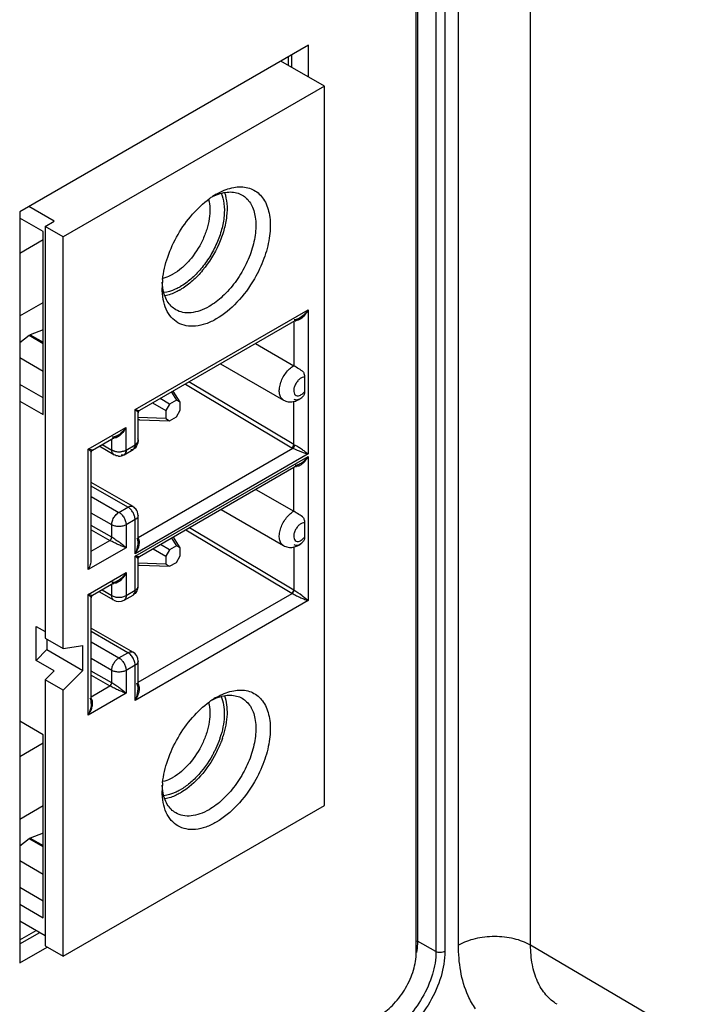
# Model space of a CAD drawing. Header units: inches. Extents: x 0 to 34, y 0 to 22.
# Tile 6 of 64: x 5.03 to 5.544, y 13.734 to 14.495. Entities that reach past the tile are written whole.
import ezdxf

# ---------------------------------------------------------------- set-up
doc = ezdxf.new("R2010")
doc.units = ezdxf.units.IN
doc.header["$LTSCALE"] = 1.87
doc.header["$MEASUREMENT"] = 0
doc.layers.get('0').update_dxf_attribs({"linetype": 'CONTINUOUS'})
doc.layers.add('02___PRT_ALL_AXES', color=7, linetype='CONTINUOUS')

msp = doc.modelspace()

# ---------------------------------------------------------------- linework, layer by layer
at = {"color": 7, "linetype": 'CONTINUOUS'}
for p, q in [((5.3376, 16.42511), (5.3376, 13.78231)), ((5.36929, 13.77925), (5.36929, 16.42444)), ((5.42496, 13.77925), (5.42496, 16.42443)), ((5.35189, 16.41714), (5.35189, 13.77435)), ((5.35879, 16.41718), (5.35879, 13.77438)), ((5.25337, 14.47489), (5.03033, 14.3461)), ((5.25337, 14.4504), (5.25337, 14.47489)), ((5.23792, 14.45932), (5.23792, 14.46596)), ((5.24064, 14.45775), (5.24064, 14.46754)), ((5.03033, 14.3461), (5.03033, 13.76551)), ((5.11961, 14.16612), (5.11961, 14.19332)), ((5.12186, 14.18554), (5.122, 14.18553)), ((5.12193, 14.18556), (5.12228, 14.1855)), ((5.12228, 14.1855), (5.12255, 14.18548)), ((5.12255, 14.18548), (5.1228, 14.18546)), ((5.11253, 14.16191), (5.11949, 14.16593)), ((5.11886, 14.16334), (5.11925, 14.16422)), ((5.11942, 14.16493), (5.11923, 14.16413)), ((5.11925, 14.16422), (5.11942, 14.16493)), ((5.11949, 14.16593), (5.11942, 14.16493)), ((5.11942, 14.16493), (5.11949, 14.16592)), ((5.11949, 14.16593), (5.11961, 14.1661)), ((5.12043, 14.16668), (5.11961, 14.16612)), ((5.11966, 14.16615), (5.12043, 14.16668)), ((5.12102, 14.16725), (5.12043, 14.16668)), ((5.12097, 14.16718), (5.12152, 14.16796)), ((5.12136, 14.17086), (5.12178, 14.16994)), ((5.12152, 14.16796), (5.12177, 14.16855)), ((5.12177, 14.16855), (5.12152, 14.16796)), ((5.12177, 14.16855), (5.12186, 14.16927)), ((5.12186, 14.16927), (5.12177, 14.16855)), ((5.12178, 14.16994), (5.12186, 14.16927)), ((5.10348, 14.16115), (5.10151, 14.16197)), ((5.10151, 14.16197), (5.10348, 14.16115)), ((5.10931, 14.15802), (5.10877, 14.15809)), ((5.10924, 14.16086), (5.11058, 14.16119)), ((5.11031, 14.15812), (5.10931, 14.15802)), ((5.11094, 14.15838), (5.11031, 14.15812)), ((5.11151, 14.15882), (5.11094, 14.15838)), ((5.11094, 14.15838), (5.11151, 14.15882)), ((5.11145, 14.1615), (5.11243, 14.16198)), ((5.1119, 14.15933), (5.11151, 14.15882)), ((5.11151, 14.15882), (5.1119, 14.15933)), ((5.11229, 14.1602), (5.1119, 14.15933)), ((5.11227, 14.16012), (5.11246, 14.16091)), ((5.11246, 14.16091), (5.11229, 14.1602)), ((5.11242, 14.16197), (5.11251, 14.1619)), ((5.11253, 14.16195), (5.11246, 14.16091)), ((5.11246, 14.16091), (5.11253, 14.16191)), ((5.11251, 14.1619), (5.1126, 14.16195)), ((5.11727, 14.16213), (5.11627, 14.16204)), ((5.1179, 14.16239), (5.11727, 14.16213)), ((5.11847, 14.16284), (5.1179, 14.16239)), ((5.1179, 14.16239), (5.11847, 14.16284)), ((5.11886, 14.16334), (5.11847, 14.16284)), ((5.11847, 14.16284), (5.11886, 14.16334)), ((5.12186, 14.07304), (5.122, 14.07302)), ((5.12193, 14.07305), (5.12228, 14.07299)), ((5.12228, 14.07299), (5.12255, 14.07297)), ((5.12255, 14.07297), (5.1228, 14.07296)), ((5.03033, 13.78336), (5.04305, 13.7907)), ((5.03033, 13.78021), (5.04578, 13.78913)), ((5.03033, 13.76551), (5.05154, 13.77776)), ((5.33665, 13.78273), (5.3376, 13.78231)), ((5.35189, 13.77435), (5.3376, 13.78231)), ((5.58319, 13.68629), (5.42496, 13.77925))]:
    msp.add_line(p, q, dxfattribs=at)
at = {"color": 6, "linetype": 'CONTINUOUS'}
for p, q in [((5.26565, 14.44331), (5.23216, 14.46264)), ((5.26565, 14.44331), (5.06382, 14.32677)), ((5.26565, 13.88721), (5.26565, 14.44331)), ((5.17926, 14.35795), (5.18243, 14.35935)), ((5.18213, 14.35973), (5.18214, 14.35973)), ((5.05686, 14.33883), (5.03729, 14.35013)), ((5.0485, 14.33079), (5.03033, 14.34129)), ((5.0499, 14.33481), (5.05686, 14.33883)), ((5.0499, 14.33481), (5.0499, 14.01659)), ((5.06382, 14.32677), (5.0499, 14.33481)), ((5.0485, 14.32438), (5.03033, 14.31388)), ((5.0485, 14.18936), (5.0485, 14.33079)), ((5.06382, 14.00855), (5.06382, 14.32677)), ((5.14085, 14.28733), (5.14042, 14.2918)), ((5.03033, 14.26566), (5.0485, 14.27615)), ((5.11961, 14.19332), (5.25312, 14.27041)), ((5.25312, 14.27041), (5.25312, 14.15893)), ((5.24658, 14.26397), (5.12284, 14.19253)), ((5.24742, 14.2633), (5.24544, 14.26225)), ((5.0485, 14.25479), (5.03852, 14.25106)), ((5.24198, 14.26132), (5.24198, 14.22714)), ((5.24544, 14.26225), (5.24361, 14.26193)), ((5.03756, 14.2505), (5.03033, 14.24485)), ((5.03804, 14.25083), (5.03756, 14.2505)), ((5.0485, 14.24418), (5.03756, 14.2505)), ((5.03852, 14.25106), (5.03804, 14.25083)), ((5.03852, 14.25106), (5.0485, 14.24529)), ((5.21238, 14.24423), (5.24198, 14.22714)), ((5.03033, 14.23355), (5.0485, 14.22306)), ((5.1855, 14.22871), (5.23411, 14.20064)), ((5.25034, 14.21824), (5.24962, 14.21823)), ((5.25034, 14.21824), (5.25034, 14.2071)), ((5.0485, 14.20222), (5.03033, 14.21271)), ((5.15832, 14.21302), (5.24057, 14.16378)), ((5.24198, 14.16618), (5.16108, 14.21461)), ((5.14606, 14.19747), (5.13872, 14.2017)), ((5.14749, 14.20676), (5.15139, 14.20055)), ((5.15429, 14.19887), (5.14885, 14.20755)), ((5.24825, 14.20267), (5.24959, 14.20401)), ((5.24853, 14.2053), (5.24962, 14.20629)), ((5.03033, 14.19985), (5.0485, 14.18936)), ((5.13292, 14.19835), (5.14316, 14.19244)), ((5.14606, 14.19747), (5.14316, 14.19244)), ((5.15139, 14.20055), (5.14606, 14.19747)), ((5.15429, 14.19887), (5.15139, 14.20055)), ((5.15429, 14.19271), (5.15429, 14.19887)), ((5.24198, 14.16618), (5.24198, 14.19964)), ((5.12187, 14.16927), (5.12187, 14.19085)), ((5.14316, 14.18628), (5.12187, 14.18707)), ((5.14316, 14.19244), (5.14316, 14.18628)), ((5.14316, 14.18628), (5.14606, 14.18461)), ((5.14606, 14.18461), (5.15139, 14.18769)), ((5.15139, 14.18769), (5.15429, 14.19271)), ((5.0833, 14.16271), (5.11242, 14.17952)), ((5.11242, 14.17952), (5.11242, 14.16197)), ((5.1228, 14.18546), (5.14606, 14.18461)), ((5.08658, 14.16199), (5.106, 14.1732)), ((5.1048, 14.17146), (5.10299, 14.17118)), ((5.10676, 14.17248), (5.1048, 14.17146)), ((5.10314, 14.15837), (5.09172, 14.16496)), ((5.09403, 14.16629), (5.10151, 14.16197)), ((5.10151, 14.16197), (5.10151, 14.17061)), ((5.0833, 14.06962), (5.0833, 14.16271)), ((5.08561, 14.07736), (5.08561, 14.16031)), ((5.11094, 14.15838), (5.1179, 14.16239)), ((5.25312, 14.15893), (5.11949, 14.08178)), ((5.11949, 14.07997), (5.25312, 14.15712)), ((5.1218, 14.09426), (5.24143, 14.16333)), ((5.25312, 14.15712), (5.25312, 14.04564)), ((5.24699, 14.15125), (5.12277, 14.07953)), ((5.24198, 14.11463), (5.24198, 14.14836)), ((5.24593, 14.14961), (5.24418, 14.14925)), ((5.2478, 14.15061), (5.24593, 14.14961)), ((5.11786, 14.11823), (5.08561, 14.13685)), ((5.11393, 14.11784), (5.08561, 14.13419)), ((5.08561, 14.12615), (5.10697, 14.11382)), ((5.21278, 14.1315), (5.24198, 14.11463)), ((5.10697, 14.11382), (5.11393, 14.11784)), ((5.11786, 14.11823), (5.11832, 14.1179)), ((5.11844, 14.11778), (5.11896, 14.11706)), ((5.1014, 14.10418), (5.08561, 14.11329)), ((5.1218, 14.09031), (5.1218, 14.11141)), ((5.18589, 14.11597), (5.23411, 14.08814)), ((5.1014, 14.09453), (5.08561, 14.10365)), ((5.1014, 14.09453), (5.1014, 14.10418)), ((5.11949, 14.10819), (5.11253, 14.10418)), ((5.11253, 14.10418), (5.11253, 14.0865)), ((5.11949, 14.08178), (5.11949, 14.10819)), ((5.25034, 14.10573), (5.24962, 14.10572)), ((5.25034, 14.10573), (5.25034, 14.0946)), ((5.08561, 14.10043), (5.10001, 14.09212)), ((5.15871, 14.10028), (5.24057, 14.05128)), ((5.24198, 14.05368), (5.16147, 14.10187)), ((5.08561, 14.08381), (5.10001, 14.09212)), ((5.12246, 14.09305), (5.12184, 14.09396)), ((5.12287, 14.09141), (5.12246, 14.09305)), ((5.14606, 14.08496), (5.13912, 14.08897)), ((5.15139, 14.08804), (5.14606, 14.08496)), ((5.1477, 14.09392), (5.15139, 14.08804)), ((5.15429, 14.08637), (5.14906, 14.09471)), ((5.15429, 14.08637), (5.15139, 14.08804)), ((5.24825, 14.09016), (5.24959, 14.0915)), ((5.24853, 14.09279), (5.24962, 14.09378)), ((5.11253, 14.0865), (5.0833, 14.06962)), ((5.11949, 14.05355), (5.11949, 14.07997)), ((5.13332, 14.08562), (5.14316, 14.07994)), ((5.14606, 14.08496), (5.14316, 14.07994)), ((5.14316, 14.07994), (5.14316, 14.07378)), ((5.15139, 14.07518), (5.15429, 14.08021)), ((5.15429, 14.08021), (5.15429, 14.08637)), ((5.24198, 14.08714), (5.24198, 14.05368)), ((5.1218, 14.05676), (5.1218, 14.07786)), ((5.14316, 14.07378), (5.1218, 14.07456)), ((5.1228, 14.07296), (5.14606, 14.0721)), ((5.14316, 14.07378), (5.14606, 14.0721)), ((5.14606, 14.0721), (5.15139, 14.07518)), ((5.0833, 14.05033), (5.11253, 14.06721)), ((5.11253, 14.06721), (5.11253, 14.04953)), ((5.106, 14.06077), (5.08658, 14.04956)), ((5.1014, 14.04953), (5.1014, 14.05812)), ((5.10475, 14.05901), (5.10291, 14.05873)), ((5.10675, 14.06004), (5.10475, 14.05901)), ((5.0833, 13.95711), (5.0833, 14.05033)), ((5.10303, 14.04593), (5.09166, 14.05249)), ((5.09396, 14.05382), (5.1014, 14.04953)), ((5.1109, 14.04593), (5.11786, 14.04994)), ((5.11253, 14.04953), (5.11949, 14.05355)), ((5.1218, 13.98255), (5.2407, 14.0512)), ((5.2407, 14.0512), (5.24057, 14.05128)), ((5.08561, 13.96599), (5.08561, 14.04788)), ((5.10258, 14.04626), (5.10193, 14.04709)), ((5.10303, 14.04593), (5.10258, 14.04626)), ((5.25312, 14.04564), (5.11949, 13.96848)), ((5.04294, 13.99941), (5.04294, 14.02572)), ((5.04294, 14.02572), (5.0499, 14.0217)), ((5.08561, 14.02435), (5.11786, 14.00572)), ((5.11393, 14.00533), (5.08561, 14.02168)), ((5.0499, 14.01659), (5.06382, 14.00855)), ((5.05129, 14.01578), (5.05129, 14.00774)), ((5.08561, 14.01365), (5.10697, 14.00131)), ((5.05129, 14.00774), (5.04294, 13.99941)), ((5.05129, 14.00774), (5.07913, 13.99167)), ((5.06382, 14.00855), (5.07913, 14.01096)), ((5.07913, 13.99167), (5.07913, 14.01096)), ((5.10697, 14.00131), (5.11393, 14.00533)), ((5.05686, 13.99137), (5.04294, 13.99941)), ((5.1014, 13.99167), (5.08561, 14.00079)), ((5.1218, 13.97737), (5.1218, 13.9989)), ((5.0499, 13.98443), (5.05686, 13.99137)), ((5.07913, 13.99167), (5.06382, 13.97639)), ((5.1014, 13.98203), (5.08561, 13.99114)), ((5.1014, 13.98203), (5.1014, 13.99167)), ((5.11949, 13.99569), (5.11253, 13.99167)), ((5.11253, 13.99167), (5.11253, 13.97399)), ((5.11949, 13.96848), (5.11949, 13.99569)), ((5.0499, 13.98443), (5.0499, 13.77871)), ((5.06382, 13.97639), (5.0499, 13.98443)), ((5.08561, 13.98793), (5.10001, 13.97962)), ((5.12272, 13.97922), (5.12208, 13.98097)), ((5.06382, 13.77067), (5.06382, 13.97639)), ((5.11253, 13.97399), (5.0833, 13.95711)), ((5.08561, 13.9713), (5.10001, 13.97962)), ((5.08651, 13.96796), (5.08583, 13.96969)), ((5.17926, 13.96901), (5.18243, 13.9704)), ((5.18213, 13.97078), (5.18214, 13.97078)), ((5.0485, 13.94185), (5.03033, 13.95234)), ((5.0485, 13.93543), (5.03033, 13.92493)), ((5.0485, 13.80041), (5.0485, 13.94185)), ((5.14085, 13.89838), (5.14042, 13.90285)), ((5.03033, 13.87671), (5.0485, 13.88721)), ((5.06382, 13.77067), (5.26565, 13.88721)), ((5.03756, 13.86155), (5.03033, 13.8559)), ((5.03804, 13.86188), (5.03756, 13.86155)), ((5.0485, 13.85523), (5.03756, 13.86155)), ((5.03852, 13.86211), (5.03804, 13.86188)), ((5.0485, 13.86584), (5.03852, 13.86211)), ((5.03852, 13.86211), (5.0485, 13.85634)), ((5.03033, 13.8446), (5.0485, 13.83411)), ((5.0485, 13.81327), (5.03033, 13.82376)), ((5.03033, 13.81091), (5.0485, 13.80041)), ((5.03033, 13.79805), (5.0499, 13.78675)), ((5.0499, 13.77871), (5.06382, 13.77067))]:
    msp.add_line(p, q, dxfattribs=at)
for points in [[(5.12187, 14.19083), (5.12197, 14.19146), (5.12239, 14.19216), (5.12285, 14.19254)], [(5.08561, 14.1603), (5.08571, 14.16092), (5.08613, 14.16163), (5.08659, 14.162)], [(5.1218, 14.07784), (5.12188, 14.07839), (5.12233, 14.07918), (5.12278, 14.07953)], [(5.08561, 14.04786), (5.08563, 14.04818), (5.08599, 14.04903), (5.08659, 14.04957)]]:
    msp.add_lwpolyline(points, dxfattribs=at)
for centre, radius, start, end in [((5.21454, 14.3043), 0.06422, 123.36174, 125.93752), ((5.21169, 14.30863), 0.05903, 120.04837, 123.35956), ((5.20514, 14.287), 0.06478, 174.03933, 175.66966), ((5.19928, 14.28738), 0.0589, 175.60945, 179.97626), ((5.12972, 14.32834), 0.04912, 300.00841, 301.55546), ((5.24373, 14.26572), 0.0038, 261.97368, 268.10908), ((5.24087, 14.2147), 0.01214, 316.11127, 321.23168), ((5.1032, 14.17481), 0.00364, 261.33321, 266.78609), ((5.11386, 14.1693), 0.00801, 327.80504, 343.82043), ((5.1139, 14.16928), 0.00797, 343.89103, 354.77943), ((5.11402, 14.16927), 0.00785, 354.77987, 359.98938), ((5.24577, 14.17251), 0.01016, 239.16863, 244.65787), ((5.24619, 14.17316), 0.00814, 238.94481, 244.43571), ((5.10703, 14.16515), 0.00782, 268.02976, 283.82078), ((5.107, 14.16519), 0.00787, 283.88505, 294.77788), ((5.10702, 14.16515), 0.00783, 294.76956, 299.99325), ((5.24412, 14.15323), 0.00398, 263.59254, 270.83775), ((5.11397, 14.1115), 0.00778, 55.90179, 59.99007), ((5.11646, 14.11584), 0.00277, 44.36137, 47.9397), ((5.11387, 14.11134), 0.00796, 40.10647, 55.88291), ((5.11393, 14.11141), 0.00787, 359.99906, 40.01189), ((5.24087, 14.1022), 0.01214, 316.11127, 321.23168), ((5.10313, 14.06246), 0.00373, 261.87894, 266.66722), ((5.1139, 14.05678), 0.00791, 328.72547, 345.13098), ((5.11389, 14.05677), 0.00791, 345.20253, 359.96357), ((5.10697, 14.05275), 0.00787, 239.99842, 300.00158), ((5.11393, 13.9989), 0.00787, 0.00002, 59.99838), ((5.11886, 13.97897), 0.00379, 31.74364, 37.87637), ((5.08272, 13.96764), 0.00373, 33.35654, 38.11716), ((5.21454, 13.91535), 0.06422, 123.36174, 125.93752), ((5.21169, 13.91969), 0.05903, 120.04837, 123.35956), ((5.11304, 13.96416), 0.07792, 341.39269, 342.84235), ((5.20514, 13.89805), 0.06478, 174.03933, 175.66966), ((5.19928, 13.89843), 0.0589, 175.60945, 179.97626), ((5.12972, 13.93939), 0.04912, 300.00841, 301.55546)]:
    msp.add_arc(centre, radius, start, end, dxfattribs=at)
at = {"color": 7, "linetype": 'CONTINUOUS'}
for centre, radius, start, end in [((5.13215, 14.32656), 0.04428, 298.66753, 300.00552), ((5.12344, 14.19811), 0.01267, 263.47937, 264.74508), ((5.12324, 14.196), 0.01055, 264.74562, 266.23483), ((5.12311, 14.194), 0.00854, 266.21973, 267.88521), ((5.11598, 14.17239), 0.00724, 298.99453, 300.47815), ((5.11222, 14.16593), 0.00728, 359.92488, 1.00493), ((5.10662, 14.17188), 0.01118, 253.70471, 257.62148), ((5.10661, 14.17188), 0.01118, 253.70287, 257.6218), ((5.10688, 14.17313), 0.01245, 257.65587, 264.97993), ((5.10696, 14.17392), 0.01326, 264.93487, 269.1311), ((5.10696, 14.17391), 0.01324, 264.9336, 269.13363), ((5.10697, 14.17398), 0.01331, 269.10397, 275.40055), ((5.10697, 14.17396), 0.0133, 269.10086, 275.40276), ((5.10703, 14.17331), 0.01264, 275.40618, 280.05295), ((5.10703, 14.1733), 0.01263, 275.4034, 280.05421), ((5.10724, 14.17217), 0.01148, 280.00108, 286.32848), ((5.10767, 14.17069), 0.00994, 286.33831, 292.31913), ((5.10771, 14.1706), 0.00985, 286.98223, 292.34088), ((5.1089, 14.16808), 0.00705, 300.06946, 301.02211), ((5.10522, 14.16191), 0.00731, 0.32377, 1.00349), ((5.12344, 14.08561), 0.01267, 263.47937, 264.74508), ((5.12324, 14.0835), 0.01055, 264.74562, 266.23483), ((5.12311, 14.08149), 0.00854, 266.21973, 267.88521), ((5.11575, 13.96258), 0.07307, 341.40545, 343.34084), ((5.10698, 13.96601), 0.0825, 332.80476, 333.70748), ((5.13215, 13.93761), 0.04428, 298.66753, 300.00552)]:
    msp.add_arc(centre, radius, start, end, dxfattribs=at)
at = {"color": 6, "linetype": 'CONTINUOUS'}
for points, knots in [([(5.18214, 14.35973), (5.18411, 14.36087), (5.18804, 14.36283), (5.19572, 14.36534), (5.20346, 14.36581), (5.21026, 14.36363), (5.2146, 14.36087), (5.21819, 14.357), (5.22095, 14.35216), (5.22285, 14.34646), (5.22425, 14.33756), (5.22351, 14.32504), (5.21929, 14.30953), (5.2145, 14.29939), (5.21163, 14.29442)], [0, 0, 0, 0, 0.064815, 0.124558, 0.229767, 0.2781, 0.325756, 0.374761, 0.426876, 0.483331, 0.54477, 0.68241, 0.836631, 1, 1, 1, 1]), ([(5.18243, 14.35935), (5.1842, 14.36004), (5.1877, 14.3611), (5.19296, 14.36164), (5.19786, 14.36103), (5.20082, 14.35982), (5.20216, 14.35905)], [0, 0, 0, 0, 0.279787, 0.535731, 0.773069, 1, 1, 1, 1]), ([(5.14071, 14.29372), (5.14133, 14.29964), (5.14422, 14.31176), (5.1521, 14.32887), (5.16298, 14.34424), (5.17204, 14.35281), (5.17685, 14.3563)], [0, 0, 0, 0, 0.241009, 0.500014, 0.759009, 1, 1, 1, 1]), ([(5.18851, 14.36096), (5.18949, 14.35824), (5.19068, 14.3521), (5.19041, 14.34226), (5.18824, 14.33166), (5.18293, 14.31717), (5.17467, 14.30374), (5.1642, 14.29273), (5.1584, 14.2883), (5.15543, 14.28648)], [0, 0, 0, 0, 0.100361, 0.214229, 0.33996, 0.474081, 0.748291, 0.87918, 1, 1, 1, 1]), ([(5.20216, 14.35905), (5.20342, 14.35832), (5.20581, 14.35649), (5.20869, 14.35285), (5.21084, 14.3484), (5.21277, 14.34124), (5.21301, 14.33081), (5.21031, 14.31756), (5.20487, 14.3041), (5.19712, 14.29149), (5.18771, 14.28079), (5.18035, 14.27513), (5.17656, 14.27294)], [0, 0, 0, 0, 0.042858, 0.087487, 0.13532, 0.187283, 0.304548, 0.438218, 0.582564, 0.729723, 0.871308, 1, 1, 1, 1]), ([(5.21163, 14.29442), (5.20784, 14.28786), (5.19926, 14.27614), (5.18805, 14.26671), (5.18213, 14.2633)], [0, 0, 0, 0, 0.525561, 1, 1, 1, 1]), ([(5.18213, 14.2633), (5.17954, 14.2618), (5.17438, 14.25935), (5.16646, 14.25743), (5.15902, 14.25762), (5.1524, 14.26002), (5.14701, 14.26455), (5.14313, 14.2709), (5.14083, 14.27872), (5.14037, 14.28441), (5.14037, 14.2874)], [0, 0, 0, 0, 0.144895, 0.274534, 0.391122, 0.50001, 0.608894, 0.725481, 0.855103, 1, 1, 1, 1]), ([(5.15097, 14.2704), (5.14964, 14.27117), (5.14711, 14.27314), (5.14413, 14.27707), (5.14198, 14.2819), (5.14114, 14.28546), (5.14085, 14.28733)], [0, 0, 0, 0, 0.226949, 0.464308, 0.72032, 1, 1, 1, 1]), ([(5.15429, 14.2858), (5.15331, 14.28523), (5.14958, 14.28325), (5.14554, 14.28181), (5.14249, 14.28127)], [0, 0, 0, 0, 0.267703, 1, 1, 1, 1]), ([(5.17656, 14.27294), (5.17432, 14.27164), (5.16985, 14.26952), (5.16298, 14.26786), (5.15654, 14.26802), (5.15266, 14.26943), (5.15097, 14.2704)], [0, 0, 0, 0, 0.289778, 0.549071, 0.782228, 1, 1, 1, 1]), ([(5.25312, 14.27041), (5.25269, 14.26977), (5.25087, 14.2673), (5.24856, 14.26512), (5.24657, 14.26397)], [0, 0, 0, 0, 0.251831, 1, 1, 1, 1]), ([(5.25312, 14.27041), (5.25244, 14.26901), (5.25081, 14.2664), (5.24865, 14.26416), (5.24742, 14.2633)], [0, 0, 0, 0, 0.509638, 1, 1, 1, 1]), ([(5.24655, 14.26396), (5.24621, 14.26377), (5.24489, 14.26308), (5.24336, 14.26264), (5.24226, 14.26271)], [0, 0, 0, 0, 0.261228, 1, 1, 1, 1]), ([(5.23411, 14.20064), (5.23332, 14.2011), (5.2319, 14.20255), (5.23086, 14.20563), (5.23077, 14.20933), (5.2316, 14.21341), (5.23328, 14.21755), (5.23566, 14.22143), (5.23856, 14.22472), (5.24082, 14.22646), (5.24198, 14.22714)], [0, 0, 0, 0, 0.086932, 0.186402, 0.303793, 0.437608, 0.582111, 0.72943, 0.871174, 1, 1, 1, 1]), ([(5.24959, 14.22219), (5.24849, 14.22317), (5.24596, 14.22486), (5.24333, 14.22636), (5.24198, 14.22714)], [0, 0, 0, 0, 0.486352, 1, 1, 1, 1]), ([(5.24962, 14.21823), (5.2489, 14.21814), (5.24738, 14.21754), (5.2454, 14.2159), (5.24369, 14.21366), (5.24247, 14.21109), (5.2419, 14.20851), (5.24204, 14.20621), (5.24302, 14.20442), (5.2442, 14.20394), (5.24477, 14.20389)], [0, 0, 0, 0, 0.113468, 0.250029, 0.401494, 0.554519, 0.695339, 0.8141, 0.910539, 1, 1, 1, 1]), ([(5.24959, 14.22219), (5.24972, 14.22186), (5.25013, 14.22058), (5.25034, 14.21923), (5.25034, 14.21824)], [0, 0, 0, 0, 0.266496, 1, 1, 1, 1]), ([(5.23411, 14.20064), (5.23521, 14.20001), (5.23764, 14.19914), (5.24149, 14.19919), (5.24514, 14.20042), (5.24727, 14.20184), (5.24825, 14.20267)], [0, 0, 0, 0, 0.249636, 0.498218, 0.746854, 1, 1, 1, 1]), ([(5.24198, 14.20142), (5.24244, 14.20116), (5.24351, 14.20082), (5.24519, 14.20096), (5.24682, 14.20161), (5.24779, 14.20228), (5.24825, 14.20267)], [0, 0, 0, 0, 0.23437, 0.478961, 0.735108, 1, 1, 1, 1]), ([(5.24477, 14.20389), (5.24506, 14.20386), (5.24643, 14.20394), (5.24769, 14.20464), (5.24853, 14.2053)], [0, 0, 0, 0, 0.216427, 1, 1, 1, 1]), ([(5.25034, 14.2071), (5.25034, 14.20681), (5.25029, 14.20574), (5.25001, 14.20466), (5.24959, 14.20401)], [0, 0, 0, 0, 0.277857, 1, 1, 1, 1]), ([(5.11961, 14.19332), (5.12, 14.19319), (5.12071, 14.19295), (5.12165, 14.19267), (5.1223, 14.19252), (5.12267, 14.19249), (5.1228, 14.19251), (5.12285, 14.19254)], [0, 0, 0, 0, 0.36914, 0.666742, 0.881918, 0.953901, 1, 1, 1, 1]), ([(5.11961, 14.19332), (5.11991, 14.19305), (5.12046, 14.19255), (5.12118, 14.19185), (5.12163, 14.19131), (5.12187, 14.19097), (5.12187, 14.19083)], [0, 0, 0, 0, 0.364888, 0.66052, 0.876861, 1, 1, 1, 1]), ([(5.11242, 14.17952), (5.112, 14.17889), (5.11021, 14.17646), (5.10794, 14.17432), (5.10598, 14.17319)], [0, 0, 0, 0, 0.251768, 1, 1, 1, 1]), ([(5.11242, 14.17952), (5.11175, 14.17813), (5.11013, 14.17554), (5.10798, 14.17333), (5.10676, 14.17248)], [0, 0, 0, 0, 0.509877, 1, 1, 1, 1]), ([(5.12191, 14.18557), (5.12191, 14.18557), (5.12191, 14.18557), (5.12191, 14.18556), (5.12191, 14.18556)], [0, 0, 0, 0, 0.732573, 1, 1, 1, 1]), ([(5.10597, 14.17319), (5.10563, 14.17299), (5.10429, 14.1723), (5.10275, 14.17187), (5.10164, 14.17196)], [0, 0, 0, 0, 0.261741, 1, 1, 1, 1]), ([(5.24057, 14.16378), (5.24098, 14.16402), (5.24164, 14.16477), (5.24198, 14.16571), (5.24198, 14.16618)], [0, 0, 0, 0, 0.501059, 1, 1, 1, 1]), ([(5.24143, 14.16333), (5.2418, 14.1636), (5.24237, 14.1644), (5.24266, 14.16533), (5.24267, 14.16581)], [0, 0, 0, 0, 0.493407, 1, 1, 1, 1]), ([(5.25312, 14.15893), (5.25249, 14.15945), (5.25103, 14.16052), (5.24862, 14.16225), (5.2458, 14.16409), (5.24376, 14.16529), (5.24267, 14.16581)], [0, 0, 0, 0, 0.194992, 0.43332, 0.711778, 1, 1, 1, 1]), ([(5.0833, 14.16271), (5.08361, 14.16244), (5.08418, 14.16194), (5.0849, 14.16127), (5.08535, 14.16078), (5.08555, 14.16047), (5.08561, 14.16035), (5.08561, 14.1603)], [0, 0, 0, 0, 0.369173, 0.66679, 0.881955, 0.953924, 1, 1, 1, 1]), ([(5.08659, 14.162), (5.08647, 14.16193), (5.08606, 14.16197), (5.08537, 14.16208), (5.08441, 14.16236), (5.0837, 14.16259), (5.0833, 14.16271)], [0, 0, 0, 0, 0.123168, 0.339514, 0.635134, 1, 1, 1, 1]), ([(5.10314, 14.15837), (5.10261, 14.15867), (5.10169, 14.15982), (5.10151, 14.16122), (5.10151, 14.16197)], [0, 0, 0, 0, 0.449175, 1, 1, 1, 1]), ([(5.24143, 14.16333), (5.24358, 14.16236), (5.24668, 14.16108), (5.25061, 14.1597), (5.25233, 14.15914), (5.25312, 14.15893)], [0, 0, 0, 0, 0.566068, 0.803799, 1, 1, 1, 1]), ([(5.25312, 14.15712), (5.25247, 14.15584), (5.25094, 14.15345), (5.24893, 14.15141), (5.2478, 14.15061)], [0, 0, 0, 0, 0.507939, 1, 1, 1, 1]), ([(5.24697, 14.15124), (5.24666, 14.15106), (5.24543, 14.15042), (5.24403, 14.14999), (5.24299, 14.14998)], [0, 0, 0, 0, 0.257712, 1, 1, 1, 1]), ([(5.11393, 14.11784), (5.11458, 14.11821), (5.11588, 14.11876), (5.11733, 14.11853), (5.11786, 14.11823)], [0, 0, 0, 0, 0.550693, 1, 1, 1, 1]), ([(5.11949, 14.10819), (5.11949, 14.10911), (5.11915, 14.11103), (5.11796, 14.11374), (5.11621, 14.11612), (5.11472, 14.11738), (5.11393, 14.11784)], [0, 0, 0, 0, 0.237242, 0.499994, 0.762749, 1, 1, 1, 1]), ([(5.1014, 14.10418), (5.1014, 14.10524), (5.10186, 14.10748), (5.10288, 14.10951), (5.10354, 14.11048)], [0, 0, 0, 0, 0.47502, 1, 1, 1, 1]), ([(5.10354, 14.11048), (5.10378, 14.11084), (5.10474, 14.11212), (5.10595, 14.11323), (5.10697, 14.11382)], [0, 0, 0, 0, 0.267372, 1, 1, 1, 1]), ([(5.10697, 14.11382), (5.10776, 14.11336), (5.10925, 14.1121), (5.111, 14.10972), (5.11219, 14.10701), (5.11253, 14.10509), (5.11253, 14.10418)], [0, 0, 0, 0, 0.237251, 0.500006, 0.762758, 1, 1, 1, 1]), ([(5.1218, 14.11141), (5.1218, 14.1108), (5.12126, 14.10943), (5.12015, 14.10857), (5.11949, 14.10819)], [0, 0, 0, 0, 0.449182, 1, 1, 1, 1]), ([(5.23411, 14.08814), (5.23332, 14.08859), (5.2319, 14.09005), (5.23086, 14.09312), (5.23077, 14.09682), (5.2316, 14.1009), (5.23328, 14.10504), (5.23566, 14.10892), (5.23856, 14.11222), (5.24082, 14.11396), (5.24198, 14.11463)], [0, 0, 0, 0, 0.086932, 0.186402, 0.303793, 0.437608, 0.582111, 0.72943, 0.871174, 1, 1, 1, 1]), ([(5.24959, 14.10969), (5.24849, 14.11066), (5.24596, 14.11235), (5.24333, 14.11385), (5.24198, 14.11463)], [0, 0, 0, 0, 0.486352, 1, 1, 1, 1]), ([(5.11253, 14.10418), (5.11174, 14.10372), (5.10991, 14.10305), (5.10697, 14.10274), (5.10403, 14.10305), (5.10219, 14.10372), (5.1014, 14.10418)], [0, 0, 0, 0, 0.237248, 0.5, 0.762752, 1, 1, 1, 1]), ([(5.24962, 14.10572), (5.2489, 14.10564), (5.24738, 14.10503), (5.2454, 14.1034), (5.24369, 14.10115), (5.24247, 14.09858), (5.2419, 14.096), (5.24204, 14.09371), (5.24302, 14.09192), (5.2442, 14.09143), (5.24477, 14.09138)], [0, 0, 0, 0, 0.113468, 0.250029, 0.401494, 0.554519, 0.695339, 0.8141, 0.910539, 1, 1, 1, 1]), ([(5.24959, 14.10969), (5.24972, 14.10935), (5.25013, 14.10807), (5.25034, 14.10672), (5.25034, 14.10573)], [0, 0, 0, 0, 0.266496, 1, 1, 1, 1]), ([(5.10001, 14.09212), (5.10042, 14.09236), (5.10107, 14.09311), (5.1014, 14.09406), (5.1014, 14.09453)], [0, 0, 0, 0, 0.499857, 1, 1, 1, 1]), ([(5.11253, 14.0865), (5.11168, 14.08678), (5.10982, 14.08751), (5.10678, 14.08876), (5.10344, 14.09031), (5.10112, 14.09146), (5.10001, 14.09212)], [0, 0, 0, 0, 0.196049, 0.436363, 0.717127, 1, 1, 1, 1]), ([(5.11253, 14.0865), (5.11187, 14.0871), (5.1103, 14.08834), (5.1077, 14.09035), (5.10519, 14.09212), (5.10304, 14.09354), (5.10194, 14.09423), (5.1014, 14.09453)], [0, 0, 0, 0, 0.19604, 0.436344, 0.717097, 0.864747, 1, 1, 1, 1]), ([(5.11949, 14.08178), (5.12052, 14.08323), (5.12181, 14.08559), (5.12279, 14.08891), (5.12294, 14.0906), (5.12287, 14.09141)], [0, 0, 0, 0, 0.515968, 0.764403, 1, 1, 1, 1]), ([(5.11949, 14.08178), (5.12017, 14.08311), (5.12129, 14.08588), (5.1218, 14.08886), (5.1218, 14.09033)], [0, 0, 0, 0, 0.504078, 1, 1, 1, 1]), ([(5.1218, 14.09035), (5.1218, 14.09067), (5.12175, 14.09189), (5.12148, 14.09313), (5.12104, 14.09392)], [0, 0, 0, 0, 0.261551, 1, 1, 1, 1]), ([(5.23411, 14.08813), (5.23521, 14.0875), (5.23764, 14.08664), (5.24149, 14.08668), (5.24514, 14.08791), (5.24727, 14.08934), (5.24825, 14.09016)], [0, 0, 0, 0, 0.249636, 0.498218, 0.746854, 1, 1, 1, 1]), ([(5.24198, 14.08892), (5.24244, 14.08865), (5.24351, 14.08832), (5.24519, 14.08846), (5.24682, 14.0891), (5.24779, 14.08978), (5.24825, 14.09016)], [0, 0, 0, 0, 0.23437, 0.478961, 0.735108, 1, 1, 1, 1]), ([(5.24477, 14.09138), (5.24506, 14.09136), (5.24643, 14.09143), (5.24769, 14.09214), (5.24853, 14.09279)], [0, 0, 0, 0, 0.216427, 1, 1, 1, 1]), ([(5.25034, 14.0946), (5.25034, 14.0943), (5.25029, 14.09324), (5.25001, 14.09215), (5.24959, 14.0915)], [0, 0, 0, 0, 0.277857, 1, 1, 1, 1]), ([(5.11949, 14.07997), (5.1198, 14.07971), (5.12036, 14.07926), (5.12101, 14.07872), (5.1214, 14.07834), (5.12161, 14.07813), (5.12173, 14.07798), (5.1218, 14.07788), (5.1218, 14.07784)], [0, 0, 0, 0, 0.38032, 0.683662, 0.802637, 0.896945, 0.963592, 1, 1, 1, 1]), ([(5.12278, 14.07953), (5.12264, 14.07945), (5.12221, 14.07943), (5.1215, 14.07949), (5.12056, 14.07969), (5.11987, 14.07987), (5.11949, 14.07997)], [0, 0, 0, 0, 0.141258, 0.361007, 0.649776, 1, 1, 1, 1]), ([(5.0833, 14.06962), (5.08399, 14.07082), (5.08511, 14.07332), (5.08561, 14.07604), (5.08561, 14.07739)], [0, 0, 0, 0, 0.507311, 1, 1, 1, 1]), ([(5.12191, 14.07306), (5.12191, 14.07306), (5.12191, 14.07306), (5.12191, 14.07306), (5.12191, 14.07306)], [0, 0, 0, 0, 0.732573, 1, 1, 1, 1]), ([(5.11253, 14.06721), (5.1121, 14.06657), (5.11028, 14.06409), (5.10797, 14.06191), (5.10598, 14.06076)], [0, 0, 0, 0, 0.251827, 1, 1, 1, 1]), ([(5.11253, 14.06721), (5.11184, 14.06579), (5.1102, 14.06315), (5.108, 14.0609), (5.10675, 14.06004)], [0, 0, 0, 0, 0.50987, 1, 1, 1, 1]), ([(5.10597, 14.06076), (5.10562, 14.06056), (5.10426, 14.05985), (5.10269, 14.05941), (5.10156, 14.05951)], [0, 0, 0, 0, 0.261796, 1, 1, 1, 1]), ([(5.0833, 14.05033), (5.08361, 14.05005), (5.08418, 14.04955), (5.0849, 14.04887), (5.08535, 14.04837), (5.08556, 14.04805), (5.08561, 14.04792), (5.08561, 14.04786)], [0, 0, 0, 0, 0.367214, 0.663835, 0.879365, 0.952267, 1, 1, 1, 1]), ([(5.08659, 14.04957), (5.08655, 14.04954), (5.08641, 14.04952), (5.08603, 14.04955), (5.08537, 14.04968), (5.08442, 14.04996), (5.0837, 14.0502), (5.0833, 14.05033)], [0, 0, 0, 0, 0.047757, 0.120673, 0.336209, 0.632815, 1, 1, 1, 1]), ([(5.10193, 14.04709), (5.10184, 14.04726), (5.10151, 14.04803), (5.1014, 14.04888), (5.1014, 14.04953)], [0, 0, 0, 0, 0.227829, 1, 1, 1, 1]), ([(5.1014, 14.04953), (5.10219, 14.04907), (5.10403, 14.04841), (5.10697, 14.04809), (5.10991, 14.04841), (5.11174, 14.04907), (5.11253, 14.04953)], [0, 0, 0, 0, 0.237248, 0.5, 0.762752, 1, 1, 1, 1]), ([(5.11253, 14.04953), (5.11253, 14.04878), (5.11235, 14.04738), (5.11143, 14.04623), (5.1109, 14.04593)], [0, 0, 0, 0, 0.550825, 1, 1, 1, 1]), ([(5.11786, 14.04995), (5.11839, 14.05025), (5.11931, 14.0514), (5.11949, 14.0528), (5.11949, 14.05355)], [0, 0, 0, 0, 0.449175, 1, 1, 1, 1]), ([(5.11949, 14.05355), (5.12015, 14.05393), (5.12126, 14.05478), (5.1218, 14.05615), (5.1218, 14.05676)], [0, 0, 0, 0, 0.550818, 1, 1, 1, 1]), ([(5.24057, 14.05128), (5.24098, 14.05152), (5.24164, 14.05226), (5.24198, 14.0532), (5.24198, 14.05368)], [0, 0, 0, 0, 0.501059, 1, 1, 1, 1]), ([(5.2407, 14.0512), (5.2411, 14.05145), (5.24175, 14.0522), (5.24208, 14.05314), (5.24209, 14.05361)], [0, 0, 0, 0, 0.499856, 1, 1, 1, 1]), ([(5.2407, 14.0512), (5.24181, 14.05055), (5.24411, 14.04941), (5.24743, 14.04788), (5.25043, 14.04664), (5.25228, 14.04591), (5.25312, 14.04564)], [0, 0, 0, 0, 0.284483, 0.564468, 0.804176, 1, 1, 1, 1]), ([(5.25312, 14.04564), (5.25245, 14.04624), (5.25089, 14.04748), (5.24727, 14.05026), (5.24422, 14.05235), (5.24201, 14.05367)], [0, 0, 0, 0, 0.195959, 0.436087, 1, 1, 1, 1]), ([(5.11393, 14.00533), (5.11458, 14.00571), (5.11588, 14.00625), (5.11733, 14.00603), (5.11786, 14.00572)], [0, 0, 0, 0, 0.550833, 1, 1, 1, 1]), ([(5.11835, 14.00026), (5.11783, 14.00133), (5.11659, 14.00325), (5.11486, 14.00479), (5.11393, 14.00533)], [0, 0, 0, 0, 0.524876, 1, 1, 1, 1]), ([(5.1014, 13.99167), (5.1014, 13.99258), (5.10174, 13.99451), (5.10293, 13.99721), (5.10468, 13.9996), (5.10618, 14.00086), (5.10697, 14.00131)], [0, 0, 0, 0, 0.237242, 0.499994, 0.762749, 1, 1, 1, 1]), ([(5.10697, 14.00131), (5.10776, 14.00086), (5.10925, 13.9996), (5.111, 13.99721), (5.11219, 13.99451), (5.11253, 13.99258), (5.11253, 13.99167)], [0, 0, 0, 0, 0.237251, 0.500006, 0.762758, 1, 1, 1, 1]), ([(5.11949, 13.99569), (5.11949, 13.99605), (5.11938, 13.99763), (5.11887, 13.99916), (5.11835, 14.00026)], [0, 0, 0, 0, 0.230369, 1, 1, 1, 1]), ([(5.1218, 13.9989), (5.1218, 13.99829), (5.12126, 13.99692), (5.12015, 13.99607), (5.11949, 13.99569)], [0, 0, 0, 0, 0.449182, 1, 1, 1, 1]), ([(5.11253, 13.99167), (5.11174, 13.99121), (5.10991, 13.99055), (5.10697, 13.99023), (5.10403, 13.99055), (5.10219, 13.99121), (5.1014, 13.99167)], [0, 0, 0, 0, 0.237248, 0.5, 0.762752, 1, 1, 1, 1]), ([(5.10001, 13.97962), (5.10042, 13.97985), (5.10107, 13.98061), (5.1014, 13.98155), (5.1014, 13.98203)], [0, 0, 0, 0, 0.499857, 1, 1, 1, 1]), ([(5.11253, 13.97399), (5.11187, 13.97459), (5.1103, 13.97584), (5.1077, 13.97784), (5.10519, 13.97961), (5.10304, 13.98103), (5.10194, 13.98172), (5.1014, 13.98203)], [0, 0, 0, 0, 0.19604, 0.436343, 0.717097, 0.864747, 1, 1, 1, 1]), ([(5.1218, 13.97738), (5.1218, 13.97778), (5.12173, 13.97927), (5.12135, 13.98081), (5.12074, 13.98174)], [0, 0, 0, 0, 0.261162, 1, 1, 1, 1]), ([(5.11253, 13.97399), (5.11168, 13.97427), (5.10982, 13.975), (5.10678, 13.97625), (5.10344, 13.9778), (5.10112, 13.97896), (5.10001, 13.97962)], [0, 0, 0, 0, 0.196049, 0.436363, 0.717127, 1, 1, 1, 1]), ([(5.11949, 13.96848), (5.12059, 13.97011), (5.12193, 13.97275), (5.12285, 13.97645), (5.12288, 13.97834), (5.12272, 13.97922)], [0, 0, 0, 0, 0.514849, 0.763488, 1, 1, 1, 1]), ([(5.11949, 13.96848), (5.11983, 13.96918), (5.12107, 13.97199), (5.1218, 13.97508), (5.1218, 13.97738)], [0, 0, 0, 0, 0.251829, 1, 1, 1, 1]), ([(5.18214, 13.97078), (5.18411, 13.97192), (5.18804, 13.97388), (5.19572, 13.97639), (5.20346, 13.97686), (5.21026, 13.97469), (5.2146, 13.97192), (5.21819, 13.96805), (5.22095, 13.96321), (5.22285, 13.95751), (5.22425, 13.94862), (5.22351, 13.93609), (5.21929, 13.92059), (5.2145, 13.91044), (5.21163, 13.90547)], [0, 0, 0, 0, 0.064815, 0.124558, 0.229767, 0.2781, 0.325756, 0.374761, 0.426876, 0.483331, 0.54477, 0.68241, 0.836631, 1, 1, 1, 1]), ([(5.0833, 13.95711), (5.08441, 13.95876), (5.08576, 13.96142), (5.08667, 13.96517), (5.08669, 13.96707), (5.08651, 13.96796)], [0, 0, 0, 0, 0.515206, 0.763835, 1, 1, 1, 1]), ([(5.08561, 13.96601), (5.08561, 13.96525), (5.08535, 13.96217), (5.08432, 13.9592), (5.0833, 13.95711)], [0, 0, 0, 0, 0.247925, 1, 1, 1, 1]), ([(5.08448, 13.97047), (5.08469, 13.97017), (5.08542, 13.96879), (5.08561, 13.9672), (5.08561, 13.96602)], [0, 0, 0, 0, 0.239088, 1, 1, 1, 1]), ([(5.14071, 13.90477), (5.14133, 13.91069), (5.14422, 13.92281), (5.1521, 13.93992), (5.16298, 13.9553), (5.17204, 13.96386), (5.17685, 13.96735)], [0, 0, 0, 0, 0.241009, 0.500014, 0.759009, 1, 1, 1, 1]), ([(5.20216, 13.9701), (5.20342, 13.96937), (5.20581, 13.96754), (5.20869, 13.9639), (5.21084, 13.95945), (5.21277, 13.95229), (5.21301, 13.94186), (5.21031, 13.92862), (5.20487, 13.91515), (5.19712, 13.90255), (5.18771, 13.89184), (5.18035, 13.88618), (5.17656, 13.88399)], [0, 0, 0, 0, 0.042858, 0.087487, 0.13532, 0.187283, 0.304548, 0.438218, 0.582564, 0.729723, 0.871308, 1, 1, 1, 1]), ([(5.18243, 13.9704), (5.1842, 13.97109), (5.1877, 13.97215), (5.19296, 13.97269), (5.19786, 13.97208), (5.20082, 13.97087), (5.20216, 13.9701)], [0, 0, 0, 0, 0.279787, 0.535731, 0.773069, 1, 1, 1, 1]), ([(5.18851, 13.97202), (5.19012, 13.96755), (5.1912, 13.9569), (5.18916, 13.94659), (5.18749, 13.94118)], [0, 0, 0, 0, 0.456074, 1, 1, 1, 1]), ([(5.18689, 13.9393), (5.18655, 13.9383), (5.1851, 13.93425), (5.18333, 13.93032), (5.18184, 13.92745)], [0, 0, 0, 0, 0.246438, 1, 1, 1, 1]), ([(5.18184, 13.92745), (5.17862, 13.92121), (5.17104, 13.90998), (5.16088, 13.90088), (5.15543, 13.89753)], [0, 0, 0, 0, 0.523301, 1, 1, 1, 1]), ([(5.21163, 13.90547), (5.20784, 13.89892), (5.19926, 13.88719), (5.18805, 13.87777), (5.18213, 13.87435)], [0, 0, 0, 0, 0.525561, 1, 1, 1, 1]), ([(5.18213, 13.87435), (5.17954, 13.87285), (5.17438, 13.8704), (5.16646, 13.86848), (5.15902, 13.86867), (5.1524, 13.87107), (5.14701, 13.87561), (5.14313, 13.88195), (5.14083, 13.88977), (5.14037, 13.89546), (5.14037, 13.89845)], [0, 0, 0, 0, 0.144895, 0.274534, 0.391122, 0.50001, 0.608894, 0.725481, 0.855103, 1, 1, 1, 1]), ([(5.15097, 13.88146), (5.14964, 13.88223), (5.14711, 13.88419), (5.14413, 13.88812), (5.14198, 13.89295), (5.14114, 13.89651), (5.14085, 13.89838)], [0, 0, 0, 0, 0.226949, 0.464308, 0.72032, 1, 1, 1, 1]), ([(5.15429, 13.89685), (5.15331, 13.89628), (5.14958, 13.8943), (5.14554, 13.89287), (5.14249, 13.89232)], [0, 0, 0, 0, 0.267703, 1, 1, 1, 1]), ([(5.17656, 13.88399), (5.17432, 13.88269), (5.16985, 13.88057), (5.16298, 13.87891), (5.15654, 13.87907), (5.15266, 13.88048), (5.15097, 13.88146)], [0, 0, 0, 0, 0.289778, 0.549071, 0.782228, 1, 1, 1, 1])]:
    msp.add_open_spline(points, degree=3, knots=knots, dxfattribs=at)
at = {"color": 7, "linetype": 'CONTINUOUS'}
for points, knots in [([(5.17619, 14.35561), (5.17682, 14.35337), (5.1775, 14.34842), (5.17695, 14.3406), (5.17496, 14.33229), (5.17051, 14.32109), (5.16386, 14.3108), (5.15558, 14.30248), (5.15104, 14.29919), (5.14872, 14.29785)], [0, 0, 0, 0, 0.102984, 0.219052, 0.34614, 0.48062, 0.752761, 0.881589, 1, 1, 1, 1]), ([(5.18595, 14.3605), (5.18706, 14.35795), (5.18848, 14.35209), (5.18848, 14.34256), (5.18652, 14.3322), (5.18273, 14.3216), (5.17733, 14.31133), (5.17061, 14.30199), (5.16296, 14.29411), (5.15722, 14.2899), (5.15429, 14.28821)], [0, 0, 0, 0, 0.098592, 0.211391, 0.336974, 0.471705, 0.610669, 0.748432, 0.879686, 1, 1, 1, 1]), ([(5.14872, 14.29785), (5.14808, 14.29748), (5.1456, 14.29614), (5.14294, 14.29511), (5.14093, 14.29461)], [0, 0, 0, 0, 0.264357, 1, 1, 1, 1]), ([(5.15339, 14.2877), (5.15241, 14.28717), (5.14869, 14.28531), (5.14464, 14.28406), (5.14162, 14.28371)], [0, 0, 0, 0, 0.269429, 1, 1, 1, 1]), ([(5.1219, 14.07304), (5.1219, 14.07304), (5.12191, 14.07303), (5.12188, 14.07304), (5.12186, 14.07304), (5.12184, 14.07304), (5.12182, 14.07304)], [0, 0, 0, 0, 0.102681, 0.244278, 0.561991, 1, 1, 1, 1]), ([(5.17619, 13.96666), (5.17682, 13.96442), (5.1775, 13.95948), (5.17695, 13.95166), (5.17496, 13.94334), (5.17051, 13.93214), (5.16386, 13.92185), (5.15558, 13.91353), (5.15104, 13.91024), (5.14872, 13.9089)], [0, 0, 0, 0, 0.102984, 0.219052, 0.34614, 0.48062, 0.752761, 0.881589, 1, 1, 1, 1]), ([(5.18595, 13.97155), (5.18777, 13.96735), (5.1888, 13.9599), (5.18786, 13.94982), (5.18659, 13.94439), (5.18576, 13.94163)], [0, 0, 0, 0, 0.451983, 0.715787, 1, 1, 1, 1]), ([(5.18501, 13.93928), (5.18473, 13.93845), (5.18355, 13.93511), (5.18213, 13.93186), (5.18095, 13.92946)], [0, 0, 0, 0, 0.246676, 1, 1, 1, 1]), ([(5.18036, 13.9283), (5.17721, 13.92217), (5.17143, 13.91364), (5.16201, 13.90442), (5.15689, 13.90076), (5.15429, 13.89926)], [0, 0, 0, 0, 0.524526, 0.77193, 1, 1, 1, 1]), ([(5.14872, 13.9089), (5.14808, 13.90853), (5.1456, 13.9072), (5.14294, 13.90616), (5.14093, 13.90566)], [0, 0, 0, 0, 0.264357, 1, 1, 1, 1]), ([(5.15339, 13.89875), (5.15241, 13.89822), (5.14869, 13.89637), (5.14464, 13.89511), (5.14162, 13.89476)], [0, 0, 0, 0, 0.269429, 1, 1, 1, 1]), ([(5.42496, 13.77925), (5.42101, 13.78153), (5.41182, 13.78486), (5.39713, 13.78645), (5.38243, 13.78486), (5.37324, 13.78153), (5.36929, 13.77925)], [0, 0, 0, 0, 0.237238, 0.5, 0.762762, 1, 1, 1, 1]), ([(5.3376, 13.78231), (5.3376, 13.78161), (5.33754, 13.7787), (5.33723, 13.77579), (5.33688, 13.77361)], [0, 0, 0, 0, 0.241278, 1, 1, 1, 1]), ([(5.38237, 13.73014), (5.38018, 13.73329), (5.37183, 13.74833), (5.36929, 13.76599), (5.36929, 13.77925)], [0, 0, 0, 0, 0.224631, 1, 1, 1, 1]), ([(5.44551, 13.73356), (5.44225, 13.7355), (5.43615, 13.74073), (5.42965, 13.75145), (5.42576, 13.76463), (5.42498, 13.77421), (5.42496, 13.77925)], [0, 0, 0, 0, 0.217911, 0.451401, 0.710668, 1, 1, 1, 1]), ([(5.35189, 13.77435), (5.35189, 13.76843), (5.34967, 13.75593), (5.34192, 13.73838), (5.33059, 13.7229), (5.32089, 13.71473), (5.31576, 13.71177)], [0, 0, 0, 0, 0.237221, 0.499994, 0.76277, 1, 1, 1, 1]), ([(5.35879, 13.77438), (5.35879, 13.76789), (5.35635, 13.7542), (5.34786, 13.73495), (5.33544, 13.71798), (5.3248, 13.70902), (5.31918, 13.70578)], [0, 0, 0, 0, 0.237222, 0.499994, 0.76277, 1, 1, 1, 1]), ([(5.35879, 13.77438), (5.35777, 13.77379), (5.35534, 13.77332), (5.35292, 13.77377), (5.35189, 13.77435)], [0, 0, 0, 0, 0.498873, 1, 1, 1, 1])]:
    msp.add_open_spline(points, degree=3, knots=knots, dxfattribs=at)
at = {"color": 6, "linetype": 'CONTINUOUS'}
for points in [[(5.12064, 14.16504), (5.11996, 14.16396), (5.119, 14.16303), (5.1179, 14.16239)], [(5.10676, 14.15733), (5.1055, 14.15738), (5.10423, 14.15774), (5.10314, 14.15837)], [(5.25312, 14.15712), (5.25149, 14.15481), (5.24944, 14.15266), (5.24698, 14.15125)], [(5.12065, 14.05267), (5.11998, 14.05156), (5.11899, 14.0506), (5.11786, 14.04994)]]:
    msp.add_open_spline(points, degree=3, dxfattribs=at)
at = {"color": 7, "linetype": 'CONTINUOUS'}
msp.add_open_spline([(5.11961, 14.1661), (5.11961, 14.16613), (5.11961, 14.16616), (5.11961, 14.1662)], degree=3, dxfattribs=at)
at = {"layer": '02___PRT_ALL_AXES', "color": 7, "linetype": 'CONTINUOUS'}
msp.add_line((5.33661, 13.77359), (5.33661, 16.41118), dxfattribs=at)
msp.add_open_spline([(5.30877, 13.72538), (5.31272, 13.72766), (5.3202, 13.73395), (5.32893, 13.74588), (5.3349, 13.75941), (5.33661, 13.76903), (5.33661, 13.77359)], degree=3, knots=[0, 0, 0, 0, 0.237222, 0.500006, 0.762786, 1, 1, 1, 1], dxfattribs=at)

doc.saveas('drawing.dxf')
